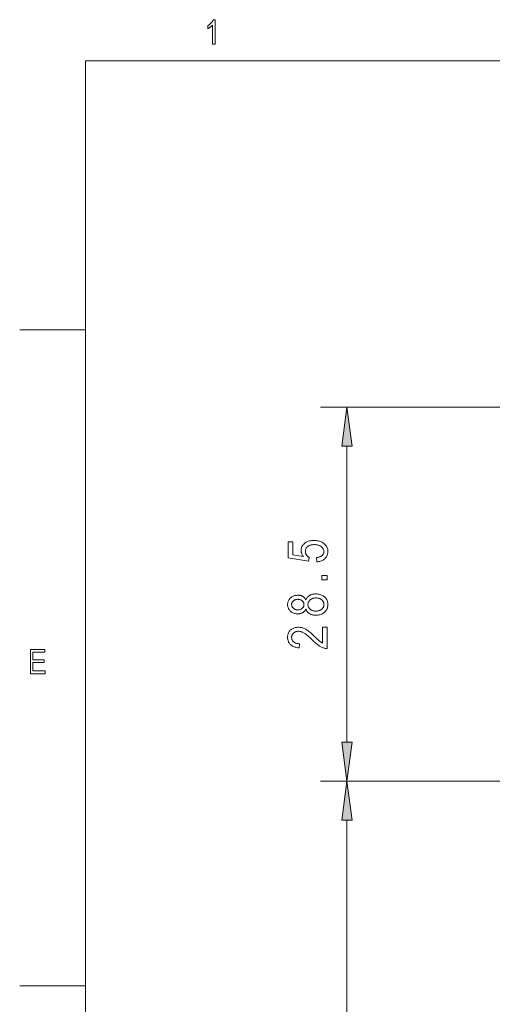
# Model space of a CAD drawing. Extents: x 5 to 415, y 5 to 296.
# Tile 22 of 58: x 5 to 41, y 219 to 294. Entities that reach past the tile are written whole.
import ezdxf

# ---------------------------------------------------------------- set-up
doc = ezdxf.new("R2010")
doc.units = 0

msp = doc.modelspace()

# ---------------------------------------------------------------- linework, layer by layer
at = {"color": 7, "lineweight": 13}
for p, q in [((10, 291), (410, 291)), ((10, 291), (10, 10)), ((29.909918, 239.07132), (29.909918, 261.62265)), ((63.949806, 236.096985), (27.909918, 236.096985)), ((63.949806, 236.096985), (27.909918, 236.096985)), ((29.909918, 199.07132), (29.909918, 233.12265))]:
    msp.add_line(p, q, dxfattribs=at)
at = {"color": 7, "lineweight": 13, "ltscale": 0.125}
for p, q in [((10, 270.5), (5, 270.5)), ((5, 220.5), (10, 220.5))]:
    msp.add_line(p, q, dxfattribs=at)
at = {"color": 7, "lineweight": 13, "ltscale": 0.374872}
msp.add_line((42.904808, 264.596985), (27.909918, 264.596985), dxfattribs=at)
at = {"color": 7, "lineweight": 13}
for points in [[(19.870378, 292.282898), (19.683411, 292.282898), (19.683411, 293.731903), (19.670082, 293.716705), (19.65587, 293.701447), (19.640774, 293.686127), (19.624792, 293.670776), (19.607927, 293.655304), (19.590178, 293.639801), (19.571545, 293.624237), (19.552027, 293.608612), (19.531624, 293.592896), (19.510338, 293.577148), (19.488785, 293.561737), (19.467587, 293.547119), (19.446743, 293.533234), (19.426252, 293.520142), (19.406115, 293.507813), (19.386332, 293.496277), (19.366901, 293.485504), (19.347826, 293.475494), (19.329103, 293.466248), (19.310736, 293.457764), (19.310736, 293.677582), (19.3412, 293.695648), (19.370945, 293.714508), (19.399969, 293.734161), (19.428274, 293.754608), (19.455858, 293.775818), (19.482721, 293.797791), (19.508865, 293.820587), (19.53429, 293.844147), (19.558994, 293.868469), (19.582977, 293.893616), (19.6059, 293.919067), (19.62742, 293.944397), (19.647539, 293.969604), (19.666254, 293.994659), (19.683567, 294.019623), (19.699478, 294.044434), (19.713987, 294.069153), (19.727095, 294.093719), (19.7388, 294.118164), (19.749102, 294.142487), (19.870378, 294.142487)], [(30.301497, 261.62265), (29.909918, 264.596985), (29.518339, 261.62265)], [(27.624105, 252.81636), (27.591364, 253.133545), (27.6472, 253.141846), (27.700109, 253.152008), (27.750092, 253.164032), (27.797148, 253.177917), (27.841278, 253.193665), (27.882483, 253.211273), (27.920761, 253.230743), (27.956112, 253.252075), (27.988537, 253.275269), (28.018036, 253.300323), (28.044668, 253.326736), (28.068499, 253.353989), (28.089525, 253.38208), (28.107748, 253.410995), (28.123169, 253.440765), (28.135784, 253.471375), (28.145597, 253.502808), (28.152605, 253.535095), (28.156811, 253.568207), (28.158213, 253.602173), (28.156239, 253.644562), (28.150314, 253.685745), (28.14044, 253.725754), (28.126616, 253.764572), (28.108843, 253.802216), (28.087122, 253.838654), (28.061449, 253.873901), (28.031828, 253.90799), (27.998257, 253.940872), (27.960737, 253.972565), (27.919798, 254.002121), (27.875975, 254.028564), (27.829266, 254.05188), (27.779673, 254.072113), (27.727192, 254.089203), (27.671827, 254.10321), (27.613577, 254.114105), (27.552443, 254.121872), (27.48842, 254.126541), (27.421515, 254.128098), (27.3587, 254.126587), (27.298771, 254.12207), (27.24173, 254.114563), (27.187571, 254.104034), (27.136299, 254.090485), (27.087912, 254.073944), (27.042412, 254.054382), (26.999796, 254.03183), (26.960064, 254.006256), (26.92322, 253.977692), (26.889587, 253.946838), (26.859495, 253.914459), (26.832943, 253.880524), (26.809931, 253.845078), (26.790461, 253.80809), (26.774529, 253.769562), (26.762138, 253.729507), (26.753288, 253.687912), (26.747978, 253.644791), (26.746206, 253.600128), (26.746975, 253.572876), (26.749277, 253.54599), (26.753113, 253.519424), (26.758486, 253.493225), (26.765392, 253.467377), (26.773832, 253.441864), (26.78381, 253.416702), (26.795321, 253.391876), (26.808367, 253.367432), (26.822947, 253.343307), (26.838898, 253.319855), (26.856056, 253.297424), (26.874424, 253.275986), (26.893997, 253.255554), (26.914778, 253.236115), (26.936766, 253.217697), (26.959963, 253.200272), (26.984365, 253.183853), (27.009975, 253.168427), (27.036793, 253.154022), (26.991774, 252.869568), (25.450846, 253.108994), (25.450846, 254.330688), (25.802824, 254.330688), (25.802824, 253.350464), (26.6091, 253.217453), (26.573328, 253.261505), (26.541323, 253.306091), (26.513083, 253.351227), (26.488607, 253.396881), (26.467899, 253.443069), (26.450954, 253.489777), (26.437777, 253.537033), (26.428362, 253.584808), (26.422714, 253.633133), (26.420832, 253.681976), (26.423462, 253.742981), (26.431351, 253.802353), (26.444498, 253.860107), (26.462906, 253.91626), (26.486572, 253.970779), (26.515497, 254.023682), (26.549683, 254.074982), (26.589127, 254.124664), (26.633829, 254.172714), (26.683792, 254.219147), (26.738216, 254.262512), (26.796303, 254.3013), (26.858053, 254.335526), (26.923466, 254.365189), (26.99254, 254.390289), (27.065279, 254.410828), (27.141682, 254.426788), (27.221746, 254.438202), (27.305473, 254.445038), (27.392864, 254.447327), (27.479601, 254.445038), (27.56382, 254.438202), (27.645521, 254.426788), (27.724707, 254.410828), (27.801374, 254.390289), (27.875525, 254.365189), (27.947159, 254.335526), (28.016275, 254.3013), (28.082874, 254.262512), (28.146957, 254.219147), (28.20664, 254.171967), (28.26004, 254.121628), (28.307159, 254.068161), (28.347994, 254.011566), (28.382547, 253.951843), (28.410818, 253.888992), (28.432806, 253.822998), (28.448513, 253.753891), (28.457935, 253.681641), (28.461077, 253.606262), (28.458857, 253.543411), (28.452196, 253.482544), (28.441095, 253.42366), (28.425552, 253.36676), (28.405569, 253.311844), (28.381145, 253.258911), (28.352282, 253.207977), (28.318977, 253.158997), (28.281231, 253.11203), (28.239044, 253.067047), (28.19293, 253.024933), (28.143396, 252.986618), (28.090446, 252.952087), (28.034079, 252.921341), (27.974293, 252.894379), (27.911091, 252.871201), (27.844471, 252.851807), (27.774433, 252.836212), (27.700979, 252.824402)], [(28.409918, 251.441193), (27.99041, 251.441193), (27.99041, 251.784973), (28.409918, 251.784973)], [(26.783043, 249.214722), (26.765965, 249.179199), (26.747477, 249.145432), (26.727575, 249.113464), (26.706261, 249.083267), (26.683537, 249.05484), (26.659399, 249.028214), (26.63385, 249.003357), (26.60689, 248.980286), (26.578516, 248.959), (26.548731, 248.939484), (26.517492, 248.921783), (26.48476, 248.905975), (26.450535, 248.891998), (26.414816, 248.879898), (26.377602, 248.869659), (26.338894, 248.861267), (26.298695, 248.854752), (26.256998, 248.850098), (26.21381, 248.847305), (26.169127, 248.846375), (26.102047, 248.848389), (26.037502, 248.854431), (25.975498, 248.864517), (25.916029, 248.878632), (25.8591, 248.896759), (25.804707, 248.918945), (25.752851, 248.945145), (25.703533, 248.975372), (25.656754, 249.009644), (25.612511, 249.047943), (25.571686, 249.089294), (25.535156, 249.132706), (25.502926, 249.178192), (25.474993, 249.225739), (25.451357, 249.275345), (25.432018, 249.327026), (25.416977, 249.380768), (25.406235, 249.436584), (25.399788, 249.494476), (25.39764, 249.554413), (25.39983, 249.614777), (25.406399, 249.673065), (25.417347, 249.729294), (25.432674, 249.783447), (25.452381, 249.835541), (25.476467, 249.885559), (25.504932, 249.933533), (25.537777, 249.979416), (25.574999, 250.023239), (25.616604, 250.065002), (25.661663, 250.103683), (25.709263, 250.138306), (25.759399, 250.168839), (25.812073, 250.195313), (25.867285, 250.217712), (25.925034, 250.236023), (25.985321, 250.25029), (26.048145, 250.260468), (26.113506, 250.266571), (26.181404, 250.268616), (26.224123, 250.2677), (26.265511, 250.265015), (26.305569, 250.260498), (26.344297, 250.254211), (26.381695, 250.246094), (26.417763, 250.236206), (26.452499, 250.224487), (26.485907, 250.210983), (26.517984, 250.195679), (26.548731, 250.178574), (26.578148, 250.159637), (26.606236, 250.13887), (26.632992, 250.116257), (26.658417, 250.091797), (26.682514, 250.065506), (26.70528, 250.037369), (26.726715, 250.007385), (26.74682, 249.975571), (26.765596, 249.94191), (26.783043, 249.906403), (26.801725, 249.949982), (26.822578, 249.991486), (26.8456, 250.030945), (26.87079, 250.068314), (26.898151, 250.103622), (26.927681, 250.136871), (26.959379, 250.168045), (26.993246, 250.197144), (27.029284, 250.224197), (27.06749, 250.249176), (27.107721, 250.271912), (27.149836, 250.292267), (27.193832, 250.310226), (27.239714, 250.32579), (27.287476, 250.338959), (27.337122, 250.349731), (27.388649, 250.358109), (27.44206, 250.364105), (27.497353, 250.367691), (27.554529, 250.368881), (27.633265, 250.366562), (27.70903, 250.359589), (27.781832, 250.347992), (27.851664, 250.331726), (27.91853, 250.310822), (27.982428, 250.285278), (28.04336, 250.255066), (28.101322, 250.220245), (28.156319, 250.180756), (28.208349, 250.136627), (28.256367, 250.08905), (28.299332, 250.039246), (28.33724, 249.987213), (28.370094, 249.932953), (28.397896, 249.876465), (28.420641, 249.817749), (28.438332, 249.756805), (28.450968, 249.693619), (28.458549, 249.628204), (28.461077, 249.560562), (28.458549, 249.492142), (28.450968, 249.426025), (28.438332, 249.362244), (28.420641, 249.300751), (28.397896, 249.241577), (28.370094, 249.184723), (28.33724, 249.130188), (28.299332, 249.077942), (28.256367, 249.028015), (28.208349, 248.980408), (28.156218, 248.936279), (28.100914, 248.89679), (28.042439, 248.861969), (27.980791, 248.831757), (27.915972, 248.806213), (27.84798, 248.785309), (27.776817, 248.769043), (27.702482, 248.757446), (27.624975, 248.750473), (27.544296, 248.748138), (27.485188, 248.74939), (27.428185, 248.753098), (27.373291, 248.759293), (27.320505, 248.76796), (27.269825, 248.779099), (27.221254, 248.792725), (27.174791, 248.808807), (27.130436, 248.827393), (27.088188, 248.848434), (27.048048, 248.871948), (27.010221, 248.897675), (26.974911, 248.925293), (26.942118, 248.954803), (26.911842, 248.986221), (26.884083, 249.019547), (26.858841, 249.054779), (26.836115, 249.091919), (26.815907, 249.130951), (26.798216, 249.171875)], [(26.158895, 249.157425), (26.202196, 249.1586), (26.243696, 249.162094), (26.283398, 249.167923), (26.321295, 249.176086), (26.357393, 249.186584), (26.391691, 249.199417), (26.424189, 249.214584), (26.454884, 249.232086), (26.483778, 249.251907), (26.510874, 249.274078), (26.535757, 249.297928), (26.558022, 249.322845), (26.577667, 249.348846), (26.594692, 249.3759), (26.6091, 249.404022), (26.620886, 249.433197), (26.630054, 249.46344), (26.636602, 249.494751), (26.640532, 249.52713), (26.641842, 249.560562), (26.640553, 249.593231), (26.636684, 249.624908), (26.630238, 249.655594), (26.621214, 249.685303), (26.609612, 249.71405), (26.595428, 249.741791), (26.578671, 249.768555), (26.559332, 249.794342), (26.537415, 249.819153), (26.512918, 249.842957), (26.486378, 249.865128), (26.458323, 249.884949), (26.428751, 249.902451), (26.397667, 249.917618), (26.365068, 249.93045), (26.330956, 249.940948), (26.295326, 249.949112), (26.258186, 249.954941), (26.219528, 249.958435), (26.179359, 249.95961), (26.13797, 249.958405), (26.098118, 249.954819), (26.059799, 249.948837), (26.023014, 249.94046), (25.987766, 249.929688), (25.954052, 249.916504), (25.921873, 249.90094), (25.891228, 249.882996), (25.862118, 249.86264), (25.834543, 249.839905), (25.809074, 249.815521), (25.786289, 249.790253), (25.766184, 249.764099), (25.748758, 249.737091), (25.734015, 249.709183), (25.721951, 249.680389), (25.712568, 249.650726), (25.705866, 249.620193), (25.701845, 249.588776), (25.700504, 249.556473), (25.701815, 249.524185), (25.705744, 249.492828), (25.712292, 249.462387), (25.721458, 249.432861), (25.733246, 249.404266), (25.747654, 249.376587), (25.764679, 249.349838), (25.784325, 249.324005), (25.806589, 249.299088), (25.831472, 249.275085), (25.858322, 249.252747), (25.88648, 249.232727), (25.915947, 249.215088), (25.946726, 249.199783), (25.978813, 249.186844), (26.012211, 249.176254), (26.046917, 249.168015), (26.082933, 249.16214), (26.120258, 249.1586)], [(27.544296, 249.057159), (27.598475, 249.05864), (27.650505, 249.06308), (27.700386, 249.070496), (27.748117, 249.080887), (27.793701, 249.094238), (27.837135, 249.110565), (27.87842, 249.129852), (27.917557, 249.1521), (27.954546, 249.177322), (27.989386, 249.205505), (28.021463, 249.235779), (28.050163, 249.267197), (28.075487, 249.299774), (28.097435, 249.333527), (28.116005, 249.368469), (28.131201, 249.404541), (28.143019, 249.441803), (28.151459, 249.480225), (28.156525, 249.519806), (28.158213, 249.560562), (28.156576, 249.601685), (28.151665, 249.64151), (28.143478, 249.680084), (28.132019, 249.717407), (28.117285, 249.753433), (28.099277, 249.788208), (28.077993, 249.821701), (28.053438, 249.853943), (28.025606, 249.884888), (27.994501, 249.914581), (27.960655, 249.9422), (27.924597, 249.966888), (27.88633, 249.988678), (27.845852, 250.007568), (27.803165, 250.02356), (27.758266, 250.036636), (27.711159, 250.046814), (27.661842, 250.054077), (27.610313, 250.058426), (27.556576, 250.059875), (27.502398, 250.05838), (27.450369, 250.053909), (27.400488, 250.046432), (27.352755, 250.03598), (27.307173, 250.022537), (27.263739, 250.006104), (27.222452, 249.986679), (27.183315, 249.964264), (27.146326, 249.938873), (27.111486, 249.910492), (27.079411, 249.880035), (27.050709, 249.848358), (27.025385, 249.815521), (27.003437, 249.781494), (26.984867, 249.746277), (26.969673, 249.709869), (26.957855, 249.672272), (26.949413, 249.633499), (26.944347, 249.593536), (26.942659, 249.552368), (26.944338, 249.511658), (26.949371, 249.472198), (26.957762, 249.43399), (26.969509, 249.397018), (26.984612, 249.361298), (27.003069, 249.326828), (27.024883, 249.29361), (27.050055, 249.261627), (27.078581, 249.230896), (27.110464, 249.201416), (27.145006, 249.174011), (27.181515, 249.149475), (27.219986, 249.127838), (27.260422, 249.1091), (27.302824, 249.093216), (27.347189, 249.080231), (27.39352, 249.070129), (27.441814, 249.062927), (27.492073, 249.058594)], [(28.055893, 247.83136), (28.409918, 247.83136), (28.409918, 246.204498), (28.366432, 246.204681), (28.321924, 246.207733), (28.276392, 246.213608), (28.229836, 246.222336), (28.182257, 246.233917), (28.133656, 246.248322), (28.08403, 246.265594), (28.033382, 246.28569), (27.981712, 246.30864), (27.929018, 246.334442), (27.874849, 246.363922), (27.818758, 246.397919), (27.760744, 246.436432), (27.700804, 246.479492), (27.638943, 246.527054), (27.575157, 246.579147), (27.509447, 246.635757), (27.441814, 246.696899), (27.372257, 246.762543), (27.300777, 246.832733), (27.21838, 246.91452), (27.139809, 246.990479), (27.065065, 247.060547), (26.994146, 247.124786), (26.927057, 247.183167), (26.863792, 247.235703), (26.804356, 247.282379), (26.748745, 247.323212), (26.69696, 247.358185), (26.649004, 247.387299), (26.603277, 247.412186), (26.558186, 247.434448), (26.513727, 247.454102), (26.469904, 247.47113), (26.426716, 247.485535), (26.384161, 247.497314), (26.342241, 247.506485), (26.300955, 247.513031), (26.260303, 247.516968), (26.220287, 247.51828), (26.175297, 247.516937), (26.132006, 247.512909), (26.090412, 247.50621), (26.050518, 247.496826), (26.012321, 247.484772), (25.975824, 247.470016), (25.941027, 247.452591), (25.907927, 247.432495), (25.876524, 247.409698), (25.846821, 247.384232), (25.81941, 247.356812), (25.794884, 247.328125), (25.773243, 247.298187), (25.754488, 247.267014), (25.738619, 247.234589), (25.725634, 247.200928), (25.715534, 247.165985), (25.708323, 247.129822), (25.703995, 247.092407), (25.702551, 247.053741), (25.704107, 247.012344), (25.708771, 246.972458), (25.716549, 246.934082), (25.727434, 246.897232), (25.741432, 246.861893), (25.758541, 246.828064), (25.778759, 246.795746), (25.802088, 246.764954), (25.828526, 246.735672), (25.858076, 246.707901), (25.890532, 246.682251), (25.92569, 246.659271), (25.963547, 246.639023), (26.004107, 246.62146), (26.047367, 246.606598), (26.093328, 246.594452), (26.141991, 246.584991), (26.193356, 246.578247), (26.247421, 246.574188), (26.304188, 246.572845), (26.265306, 246.26178), (26.181087, 246.270126), (26.101147, 246.282043), (26.02548, 246.297546), (25.954092, 246.316635), (25.886982, 246.339294), (25.824146, 246.36554), (25.765591, 246.39537), (25.711309, 246.428772), (25.661306, 246.465759), (25.61558, 246.506332), (25.574171, 246.550034), (25.537121, 246.596405), (25.504431, 246.645477), (25.476097, 246.69722), (25.452126, 246.751648), (25.43251, 246.808746), (25.417253, 246.86853), (25.406357, 246.931), (25.399818, 246.996155), (25.39764, 247.063965), (25.400177, 247.137451), (25.407789, 247.20726), (25.420477, 247.273407), (25.43824, 247.335907), (25.461079, 247.394714), (25.488991, 247.44989), (25.521978, 247.501373), (25.560041, 247.54921), (25.603178, 247.593384), (25.651392, 247.633881), (25.702837, 247.670624), (25.755676, 247.703506), (25.809904, 247.732513), (25.865524, 247.75766), (25.922537, 247.778931), (25.980942, 247.796326), (26.040737, 247.809875), (26.101923, 247.81955), (26.164501, 247.825348), (26.228472, 247.827271), (26.285536, 247.82576), (26.342129, 247.821228), (26.398251, 247.813644), (26.453901, 247.80304), (26.509083, 247.789413), (26.563793, 247.772766), (26.618032, 247.753082), (26.671801, 247.730362), (26.725098, 247.70462), (26.777925, 247.675842), (26.832268, 247.642838), (26.890108, 247.604385), (26.951448, 247.560486), (27.016289, 247.511139), (27.084627, 247.45636), (27.156466, 247.396149), (27.231804, 247.330475), (27.31064, 247.259369), (27.392977, 247.1828), (27.478813, 247.1008), (27.532305, 247.048706), (27.582277, 247.000412), (27.628731, 246.955963), (27.671663, 246.915314), (27.711077, 246.87851), (27.746971, 246.845551), (27.779345, 246.816391), (27.808199, 246.791077), (27.833532, 246.769562), (27.855347, 246.751892), (27.875402, 246.73645), (27.895456, 246.721573), (27.915512, 246.707306), (27.935566, 246.693619), (27.95562, 246.680542), (27.975676, 246.66803), (27.995729, 246.656143), (28.015783, 246.644836), (28.035839, 246.634125), (28.055893, 246.623993)], [(5.810379, 244.282898), (5.810379, 246.134903), (6.908187, 246.134903), (6.908187, 245.916351), (6.011243, 245.916351), (6.011243, 245.349121), (6.851339, 245.349121), (6.851339, 245.131836), (6.011243, 245.131836), (6.011243, 244.50145), (6.94356, 244.50145), (6.94356, 244.282898)], [(29.518339, 239.07132), (29.909918, 236.096985), (30.301497, 239.07132)], [(30.301497, 233.12265), (29.909918, 236.096985), (29.518339, 233.12265)]]:
    msp.add_lwpolyline(points, close=True, dxfattribs=at)
for points in [[(30.301497, 261.62265), (29.909918, 264.596985), (30.301497, 261.62265), (29.518339, 261.62265)], [(29.518339, 239.07132), (29.909918, 236.096985), (29.518339, 239.07132), (30.301497, 239.07132)], [(30.301497, 233.12265), (29.909918, 236.096985), (30.301497, 233.12265), (29.518339, 233.12265)]]:
    msp.add_solid(points, dxfattribs=at)

doc.saveas('drawing.dxf')
